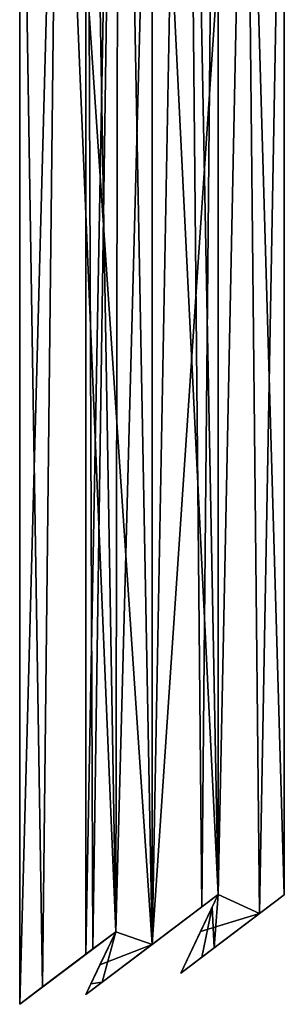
# Model space of a CAD drawing. Header units: millimetres. Extents: x -94 to 254, y 0 to 980.
# Tile 9 of 256: x -89 to -77, y 696 to 741. Entities that reach past the tile are written whole.
import ezdxf

# ---------------------------------------------------------------- set-up
doc = ezdxf.new("R2010")
doc.units = ezdxf.units.MM
doc.header["$LTSCALE"] = 65.185185
for name, color, linetype in [('6210', 7, 'CONTINUOUS'), ('6215', 7, 'CONTINUOUS'), ('6216', 7, 'CONTINUOUS'), ('6217', 7, 'CONTINUOUS'), ('6218', 7, 'CONTINUOUS'), ('6219', 7, 'CONTINUOUS'), ('6220', 7, 'CONTINUOUS'), ('6221', 7, 'CONTINUOUS'), ('6222', 7, 'CONTINUOUS'), ('6223', 7, 'CONTINUOUS'), ('6224', 7, 'CONTINUOUS'), ('6225', 7, 'CONTINUOUS')]:
    doc.layers.add(name, color=color, linetype=linetype)

msp = doc.modelspace()

# ---------------------------------------------------------------- linework, layer by layer
at = {"layer": '6210', "color": 7, "linetype": 'CONTINUOUS', "true_color": 0xe0f2ff}
for points in [[(-79.8, 701.051), (-79.977, 698.637, 1.016), (-80.072, 700.481, 1.248), (-79.8, 701.051)], [(-80.072, 700.481, -1.248), (-79.977, 698.637, -1.016), (-79.8, 701.051), (-80.072, 700.481, -1.248)], [(-79.977, 698.637, -1.016), (-79.977, 698.637, 1.016), (-79.8, 701.051), (-79.977, 698.637, -1.016)], [(-80.535, 698.217, 1.967), (-81.499, 697.489, 2.703), (-80.072, 700.481, 1.248), (-80.535, 698.217, 1.967)], [(-81.499, 697.489, -2.703), (-80.535, 698.217, -1.967), (-80.072, 700.481, -1.248), (-81.499, 697.489, -2.703)], [(-79.977, 698.637, 1.016), (-80.535, 698.217, 1.967), (-80.072, 700.481, 1.248), (-79.977, 698.637, 1.016)], [(-80.535, 698.217, -1.967), (-79.977, 698.637, -1.016), (-80.072, 700.481, -1.248), (-80.535, 698.217, -1.967)]]:
    msp.add_3dface(points, dxfattribs=at)
at = {"layer": '6215', "color": 7, "linetype": 'CONTINUOUS', "true_color": 0xe0f2ff}
for points in [[(-80.535, 698.217, -1.967), (-81.499, 697.489, -2.703), (-76.8, 701.035), (-80.535, 698.217, -1.967)], [(-76.8, 701.035), (-81.499, 697.489, -2.703), (-77.929, 700.183, -3.504), (-76.8, 701.035)], [(-79.977, 698.637, -1.016), (-80.535, 698.217, -1.967), (-76.8, 701.035), (-79.977, 698.637, -1.016)], [(-79.977, 698.637, 1.016), (-79.977, 698.637, -1.016), (-76.8, 701.035), (-79.977, 698.637, 1.016)], [(-77.929, 700.183, 3.504), (-79.977, 698.637, 1.016), (-76.8, 701.035), (-77.929, 700.183, 3.504)], [(-81.499, 697.489, 2.703), (-80.535, 698.217, 1.967), (-77.929, 700.183, 3.504), (-81.499, 697.489, 2.703)], [(-81.499, 697.489, 5.857), (-81.499, 697.489, 2.703), (-77.929, 700.183, 3.504), (-81.499, 697.489, 5.857)], [(-77.929, 700.183, -3.504), (-81.499, 697.489, -2.703), (-81.499, 697.489, -5.857), (-77.929, 700.183, -3.504)], [(-80.535, 698.217, 1.967), (-79.977, 698.637, 1.016), (-77.929, 700.183, 3.504), (-80.535, 698.217, 1.967)]]:
    msp.add_3dface(points, dxfattribs=at)
at = {"layer": '6216', "color": 7, "linetype": 'CONTINUOUS', "true_color": 0xe0f2ff}
for points in [[(-81.499, 697.489, -2.703), (-80.072, 700.481, -1.248), (-79.8, 701.051, -5.196), (-81.499, 697.489, -2.703)], [(-81.499, 697.489, -2.703), (-79.8, 701.051, -5.196), (-80.599, 699.377, -5.582), (-81.499, 697.489, -2.703)], [(-80.072, 700.481, -1.248), (-79.8, 701.051), (-79.8, 701.051, -5.196), (-80.072, 700.481, -1.248)], [(-81.499, 697.489, -5.857), (-81.499, 697.489, -2.703), (-80.599, 699.377, -5.582), (-81.499, 697.489, -5.857)]]:
    msp.add_3dface(points, dxfattribs=at)
at = {"layer": '6217', "color": 7, "linetype": 'CONTINUOUS', "true_color": 0xe0f2ff}
for points in [[(-82.8, 698.788, -6), (-79.8, 701.051, -5.196), (-85.8, 696.524, -5.196), (-82.8, 698.788, -6)], [(-85.8, 696.524, -5.196), (-79.8, 701.051, -5.196), (-80.543, 700.491, -1.976), (-85.8, 696.524, -5.196)], [(-82.8, 698.788, 6), (-85.8, 696.524, 5.196), (-79.8, 701.051, 5.196), (-82.8, 698.788, 6)], [(-79.8, 701.051, 5.196), (-85.8, 696.524, 5.196), (-85.057, 697.084, 1.976), (-79.8, 701.051, 5.196)], [(-82.8, 698.788, 3), (-79.8, 701.051, 5.196), (-85.057, 697.084, 1.976), (-82.8, 698.788, 3)], [(-80.543, 700.491, 1.976), (-79.8, 701.051, 5.196), (-82.8, 698.788, 3), (-80.543, 700.491, 1.976)], [(-79.8, 701.051, -5.196), (-79.8, 701.051), (-80.543, 700.491, -1.976), (-79.8, 701.051, -5.196)], [(-79.8, 701.051), (-79.8, 701.051, 5.196), (-80.543, 700.491, 1.976), (-79.8, 701.051)], [(-80.543, 700.491, -1.976), (-79.8, 701.051), (-79.8, 701.051), (-80.543, 700.491, -1.976)], [(-79.8, 701.051), (-79.8, 701.051), (-80.543, 700.491, 1.976), (-79.8, 701.051)], [(-82.8, 698.788, -3), (-85.8, 696.524, -5.196), (-80.543, 700.491, -1.976), (-82.8, 698.788, -3)], [(-85.057, 697.084, -1.976), (-85.8, 696.524, -5.196), (-82.8, 698.788, -3), (-85.057, 697.084, -1.976)], [(-85.057, 697.084, 1.976), (-85.8, 696.524, 5.196), (-85.8, 696.524), (-85.057, 697.084, 1.976)], [(-85.8, 696.524), (-85.8, 696.524, -5.196), (-85.057, 697.084, -1.976), (-85.8, 696.524)]]:
    msp.add_3dface(points, dxfattribs=at)
at = {"layer": '6218', "color": 7, "linetype": 'CONTINUOUS', "true_color": 0xe0f2ff}
for points in [[(-84.447, 699.36, -5.769), (-85.8, 696.524, -5.196), (-84.447, 699.36, -2.507), (-84.447, 699.36, -5.769)], [(-85.8, 696.524, -5.196), (-84.447, 699.36, -5.769), (-85.159, 697.868, -5.517), (-85.8, 696.524, -5.196)], [(-84.447, 699.36, -2.507), (-85.8, 696.524, -5.196), (-85.575, 696.997, -1.141), (-84.447, 699.36, -2.507)], [(-85.8, 696.524, -5.196), (-85.8, 696.524), (-85.575, 696.997, -1.141), (-85.8, 696.524, -5.196)]]:
    msp.add_3dface(points, dxfattribs=at)
at = {"layer": '6219', "color": 7, "linetype": 'CONTINUOUS', "true_color": 0xe0f2ff}
for points in [[(-87.759, 696.861, 3.378), (-88.8, 696.075), (-84.447, 699.36, 2.507), (-87.759, 696.861, 3.378)], [(-84.447, 699.36, 2.507), (-88.8, 696.075), (-85.478, 698.583, 1.353), (-84.447, 699.36, 2.507)], [(-84.447, 699.36, -5.769), (-84.447, 699.36, -2.507), (-87.759, 696.861, -3.378), (-84.447, 699.36, -5.769)], [(-84.447, 699.36, -2.507), (-85.478, 698.583, -1.353), (-87.759, 696.861, -3.378), (-84.447, 699.36, -2.507)], [(-84.447, 699.36, 5.769), (-87.759, 696.861, 3.378), (-84.447, 699.36, 2.507), (-84.447, 699.36, 5.769)], [(-85.478, 698.583, 1.353), (-88.8, 696.075), (-85.8, 698.339), (-85.478, 698.583, 1.353)], [(-85.8, 698.339), (-88.8, 696.075), (-87.759, 696.861, -3.378), (-85.8, 698.339)], [(-85.478, 698.583, -1.353), (-85.8, 698.339), (-87.759, 696.861, -3.378), (-85.478, 698.583, -1.353)]]:
    msp.add_3dface(points, dxfattribs=at)
at = {"layer": '6220', "color": 7, "linetype": 'CONTINUOUS', "true_color": 0xe0f2ff}
for points in [[(-87.043, 761.5, 4.243), (-88.8, 761.5), (-87.759, 696.861, 3.378), (-87.043, 761.5, 4.243)], [(-88.8, 761.5), (-88.8, 696.075), (-87.759, 696.861, 3.378), (-88.8, 761.5)], [(-87.043, 761.5, 4.243), (-87.759, 696.861, 3.378), (-84.447, 699.36, 5.769), (-87.043, 761.5, 4.243)], [(-82.8, 761.5, 6), (-87.043, 761.5, 4.243), (-82.8, 698.788, 6), (-82.8, 761.5, 6)], [(-82.8, 698.788, 6), (-87.043, 761.5, 4.243), (-84.447, 699.36, 5.769), (-82.8, 698.788, 6)], [(-78.557, 761.5, 4.243), (-82.8, 761.5, 6), (-79.8, 701.051, 5.196), (-78.557, 761.5, 4.243)], [(-82.8, 761.5, 6), (-82.8, 698.788, 6), (-79.8, 701.051, 5.196), (-82.8, 761.5, 6)], [(-77.929, 700.183, 3.504), (-78.557, 761.5, 4.243), (-79.8, 701.051, 5.196), (-77.929, 700.183, 3.504)], [(-76.8, 761.5), (-78.557, 761.5, 4.243), (-76.8, 701.035), (-76.8, 761.5)], [(-78.557, 761.5, 4.243), (-77.929, 700.183, 3.504), (-76.8, 701.035), (-78.557, 761.5, 4.243)], [(-77.929, 700.183, 3.504), (-79.8, 701.051, 5.196), (-80.599, 699.377, 5.582), (-77.929, 700.183, 3.504)], [(-81.499, 697.489, 5.857), (-77.929, 700.183, 3.504), (-80.599, 699.377, 5.582), (-81.499, 697.489, 5.857)], [(-82.8, 698.788, 6), (-84.447, 699.36, 5.769), (-85.159, 697.868, 5.517), (-82.8, 698.788, 6)], [(-85.8, 696.524, 5.196), (-82.8, 698.788, 6), (-85.159, 697.868, 5.517), (-85.8, 696.524, 5.196)]]:
    msp.add_3dface(points, dxfattribs=at)
at = {"layer": '6221', "color": 7, "linetype": 'CONTINUOUS', "true_color": 0xe0f2ff}
for points in [[(-85.8, 779.5), (-84.3, 779.5, 2.598), (-85.8, 698.339), (-85.8, 779.5)], [(-84.3, 779.5, 2.598), (-85.478, 698.583, 1.353), (-85.8, 698.339), (-84.3, 779.5, 2.598)], [(-84.3, 779.5, 2.598), (-84.447, 699.36, 2.507), (-85.478, 698.583, 1.353), (-84.3, 779.5, 2.598)], [(-84.3, 779.5, 2.598), (-82.8, 698.788, 3), (-84.447, 699.36, 2.507), (-84.3, 779.5, 2.598)], [(-84.3, 779.5, 2.598), (-81.3, 779.5, 2.598), (-82.8, 698.788, 3), (-84.3, 779.5, 2.598)], [(-81.3, 779.5, 2.598), (-80.543, 700.491, 1.976), (-82.8, 698.788, 3), (-81.3, 779.5, 2.598)], [(-81.3, 779.5, 2.598), (-79.8, 779.5), (-80.543, 700.491, 1.976), (-81.3, 779.5, 2.598)], [(-79.8, 779.5), (-79.8, 701.051), (-80.543, 700.491, 1.976), (-79.8, 779.5)], [(-84.447, 699.36, 2.507), (-85.057, 697.084, 1.976), (-85.575, 696.997, 1.141), (-84.447, 699.36, 2.507)], [(-82.8, 698.788, 3), (-85.057, 697.084, 1.976), (-84.447, 699.36, 2.507), (-82.8, 698.788, 3)], [(-85.057, 697.084, 1.976), (-85.8, 696.524), (-85.575, 696.997, 1.141), (-85.057, 697.084, 1.976)]]:
    msp.add_3dface(points, dxfattribs=at)
at = {"layer": '6222', "color": 7, "linetype": 'CONTINUOUS', "true_color": 0xe0f2ff}
for points in [[(-88.8, 761.5), (-87.043, 761.5, -4.243), (-88.8, 696.075), (-88.8, 761.5)], [(-88.8, 696.075), (-87.043, 761.5, -4.243), (-87.759, 696.861, -3.378), (-88.8, 696.075)], [(-87.043, 761.5, -4.243), (-84.447, 699.36, -5.769), (-87.759, 696.861, -3.378), (-87.043, 761.5, -4.243)], [(-87.043, 761.5, -4.243), (-82.8, 761.5, -6), (-84.447, 699.36, -5.769), (-87.043, 761.5, -4.243)], [(-82.8, 761.5, -6), (-82.8, 698.788, -6), (-84.447, 699.36, -5.769), (-82.8, 761.5, -6)], [(-82.8, 761.5, -6), (-78.557, 761.5, -4.243), (-82.8, 698.788, -6), (-82.8, 761.5, -6)], [(-78.557, 761.5, -4.243), (-79.8, 701.051, -5.196), (-82.8, 698.788, -6), (-78.557, 761.5, -4.243)], [(-78.557, 761.5, -4.243), (-77.929, 700.183, -3.504), (-79.8, 701.051, -5.196), (-78.557, 761.5, -4.243)], [(-78.557, 761.5, -4.243), (-76.8, 761.5), (-77.929, 700.183, -3.504), (-78.557, 761.5, -4.243)], [(-76.8, 761.5), (-76.8, 701.035), (-77.929, 700.183, -3.504), (-76.8, 761.5)], [(-77.929, 700.183, -3.504), (-81.499, 697.489, -5.857), (-79.8, 701.051, -5.196), (-77.929, 700.183, -3.504)], [(-79.8, 701.051, -5.196), (-81.499, 697.489, -5.857), (-80.599, 699.377, -5.582), (-79.8, 701.051, -5.196)], [(-84.447, 699.36, -5.769), (-82.8, 698.788, -6), (-85.159, 697.868, -5.517), (-84.447, 699.36, -5.769)], [(-82.8, 698.788, -6), (-85.8, 696.524, -5.196), (-85.159, 697.868, -5.517), (-82.8, 698.788, -6)]]:
    msp.add_3dface(points, dxfattribs=at)
at = {"layer": '6223', "color": 7, "linetype": 'CONTINUOUS', "true_color": 0xe0f2ff}
for points in [[(-84.3, 779.5, -2.598), (-85.8, 779.5), (-84.447, 699.36, -2.507), (-84.3, 779.5, -2.598)], [(-84.447, 699.36, -2.507), (-85.8, 779.5), (-85.478, 698.583, -1.353), (-84.447, 699.36, -2.507)], [(-85.8, 779.5), (-85.8, 698.339), (-85.478, 698.583, -1.353), (-85.8, 779.5)], [(-82.8, 698.788, -3), (-84.3, 779.5, -2.598), (-84.447, 699.36, -2.507), (-82.8, 698.788, -3)], [(-81.3, 779.5, -2.598), (-84.3, 779.5, -2.598), (-82.8, 698.788, -3), (-81.3, 779.5, -2.598)], [(-81.3, 779.5, -2.598), (-82.8, 698.788, -3), (-80.543, 700.491, -1.976), (-81.3, 779.5, -2.598)], [(-79.8, 779.5), (-81.3, 779.5, -2.598), (-79.8, 701.051), (-79.8, 779.5)], [(-81.3, 779.5, -2.598), (-80.543, 700.491, -1.976), (-79.8, 701.051), (-81.3, 779.5, -2.598)], [(-85.057, 697.084, -1.976), (-84.447, 699.36, -2.507), (-85.575, 696.997, -1.141), (-85.057, 697.084, -1.976)], [(-85.057, 697.084, -1.976), (-82.8, 698.788, -3), (-84.447, 699.36, -2.507), (-85.057, 697.084, -1.976)], [(-85.8, 696.524), (-85.057, 697.084, -1.976), (-85.575, 696.997, -1.141), (-85.8, 696.524)]]:
    msp.add_3dface(points, dxfattribs=at)
at = {"layer": '6224', "color": 7, "linetype": 'CONTINUOUS', "true_color": 0xe0f2ff}
for points in [[(-80.072, 700.481, 1.248), (-81.499, 697.489, 2.703), (-79.8, 701.051, 5.196), (-80.072, 700.481, 1.248)], [(-81.499, 697.489, 2.703), (-81.499, 697.489, 5.857), (-79.8, 701.051, 5.196), (-81.499, 697.489, 2.703)], [(-79.8, 701.051, 5.196), (-81.499, 697.489, 5.857), (-80.599, 699.377, 5.582), (-79.8, 701.051, 5.196)], [(-79.8, 701.051), (-80.072, 700.481, 1.248), (-79.8, 701.051, 5.196), (-79.8, 701.051)]]:
    msp.add_3dface(points, dxfattribs=at)
at = {"layer": '6225', "color": 7, "linetype": 'CONTINUOUS', "true_color": 0xe0f2ff}
for points in [[(-84.447, 699.36, 2.507), (-85.8, 696.524, 5.196), (-85.159, 697.868, 5.517), (-84.447, 699.36, 2.507)], [(-85.8, 696.524, 5.196), (-84.447, 699.36, 2.507), (-85.575, 696.997, 1.141), (-85.8, 696.524, 5.196)], [(-84.447, 699.36, 5.769), (-84.447, 699.36, 2.507), (-85.159, 697.868, 5.517), (-84.447, 699.36, 5.769)], [(-85.8, 696.524), (-85.8, 696.524, 5.196), (-85.575, 696.997, 1.141), (-85.8, 696.524)]]:
    msp.add_3dface(points, dxfattribs=at)

doc.saveas('drawing.dxf')
